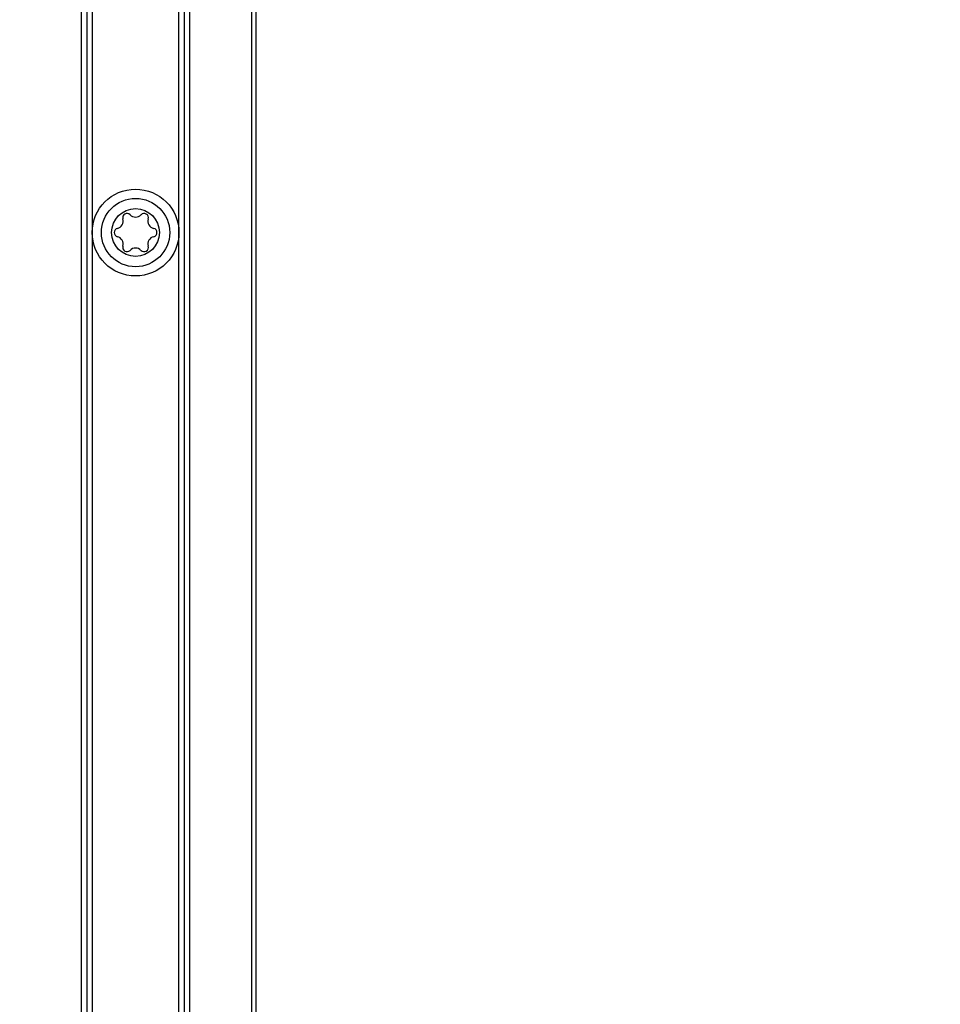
# Model space of a CAD drawing. Extents: x 0 to 594, y 0 to 420.
# Tile 47 of 136: x 238 to 255, y 243 to 261. Entities that reach past the tile are written whole.
import ezdxf

# ---------------------------------------------------------------- set-up
doc = ezdxf.new("R2010")
doc.units = 0
doc.header["$LTSCALE"] = 32.67
doc.layers.get('0').update_dxf_attribs({"linetype": 'CONTINUOUS'})
doc.styles.get("Standard").update_dxf_attribs({"font": 'txt', "width": 0.8})
doc.dimstyles.get("Standard").update_dxf_attribs({"dimtxt": 2.5, "dimasz": 2.5, "dimexe": 1.25, "dimexo": 0.625, "dimtad": 1, "dimcen": 2.5, "dimazin": 3, "dimtfac": 1, "dimtmove": 0, "dimatfit": 3})

# ---------------------------------------------------------------- blocks, each defined once
blk = doc.blocks.new('_FILLED')
at = {"color": 0, "linetype": 'BYBLOCK'}
blk.add_solid([(0, 0), (-1, 0.1429), (-1, -0.1429)], dxfattribs=at)
blk = doc.blocks.new('*D8')
at = {"color": 2, "linetype": 'CONTINUOUS'}
for p, q in [((204.276, 279.059), (204.276, 297.464)), ((271.078, 258.352), (271.078, 297.464)), ((204.276, 296.464), (237.677, 296.464)), ((271.078, 296.464), (237.677, 296.464))]:
    blk.add_line(p, q, dxfattribs=at)
at = {"color": 2, "linetype": 'CONTINUOUS', "xscale": 3.5, "yscale": 3.5, "zscale": 3.5, "rotation": 180}
blk.add_blockref('_FILLED', (204.276, 296.464), dxfattribs=at)
at = {"color": 2, "linetype": 'CONTINUOUS', "xscale": 3.5, "yscale": 3.5, "zscale": 3.5}
blk.add_blockref('_FILLED', (271.078, 296.464), dxfattribs=at)
at = {"color": 5, "linetype": 'CONTINUOUS', "width": 0.8}
blk.add_text('334', height=3.5, dxfattribs=at).set_placement((230.677, 297.339))
blk = doc.blocks.new('*D11')
at = {"color": 2, "linetype": 'CONTINUOUS'}
for p, q in [((260.164, 278.954), (270.246, 278.954)), ((272.267, 278.954), (290.115, 278.954)), ((289.115, 278.954), (289.115, 215.354)), ((289.115, 151.754), (289.115, 215.354)), ((241.53, 151.754), (290.115, 151.754))]:
    blk.add_line(p, q, dxfattribs=at)
at = {"color": 2, "linetype": 'CONTINUOUS', "xscale": 3.5, "yscale": 3.5, "zscale": 3.5}
for p, rotation in [((289.115, 278.954), 90), ((289.115, 151.754), 270)]:
    blk.add_blockref('_FILLED', p, dxfattribs=dict(at, rotation=rotation))
at = {"color": 5, "linetype": 'CONTINUOUS', "width": 0.8}
blk.add_text('636', height=3.5, rotation=90, dxfattribs=at).set_placement((288.24, 213.834))

msp = doc.modelspace()

# ---------------------------------------------------------------- linework, layer by layer
at = {"color": 7, "linetype": 'CONTINUOUS'}
for p, q in [((239.376, 269.457), (239.376, 173.458)), ((239.476, 269.457), (239.476, 173.458)), ((239.576, 269.457), (239.576, 173.458)), ((241.176, 173.458), (241.176, 269.457)), ((241.276, 173.458), (241.276, 269.457)), ((241.376, 173.458), (241.376, 269.457)), ((242.516, 269.457), (242.516, 173.458)), ((242.596, 269.457), (242.596, 173.458))]:
    msp.add_line(p, q, dxfattribs=at)
for radius in [0.8, 0.63, 0.44]:
    msp.add_circle((240.376, 257.458), radius, dxfattribs=at)
for centre, radius, start, end in [((240.218, 257.731), 0.079, 43.6336, 196.3664), ((240.376, 257.882), 0.139, 223.6336, 316.3664), ((240.534, 257.731), 0.079, 343.6336, 136.3664), ((240.008, 257.67), 0.139, 283.6336, 16.3664), ((240.743, 257.67), 0.139, 163.6336, 256.3664), ((240.06, 257.458), 0.079, 103.6336, 256.3664), ((240.008, 257.246), 0.139, 343.6336, 76.3664), ((240.743, 257.246), 0.139, 103.6336, 196.3664), ((240.692, 257.458), 0.079, 283.6336, 76.3664), ((240.218, 257.184), 0.079, 163.6336, 316.3664), ((240.534, 257.184), 0.079, 223.6336, 16.3664), ((240.376, 257.033), 0.139, 43.6336, 136.3664)]:
    msp.add_arc(centre, radius, start, end, dxfattribs=at)

# ---------------------------------------------------------------- dimensions: what is measured, and where the dimension line sits
at = {"color": 2, "linetype": 'CONTINUOUS'}
dim = msp.add_linear_dim(base=(271.078, 296.464), p1=(204.276, 279.059), p2=(271.078, 258.352), dimstyle='Standard', dxfattribs=at)
dim.commit()
dim.dimension.update_dxf_attribs({"geometry": '*D8', "text_midpoint": (234.877, 299.089), "dimtype": 128})
dim = msp.add_linear_dim(base=(289.115, 278.954), p1=(241.53, 151.754), p2=(260.164, 278.954), angle=90, dimstyle='Standard', dxfattribs=at)
dim.commit()
dim.dimension.update_dxf_attribs({"geometry": '*D11', "text_midpoint": (286.49, 218.034), "dimtype": 128})

doc.saveas('drawing.dxf')
